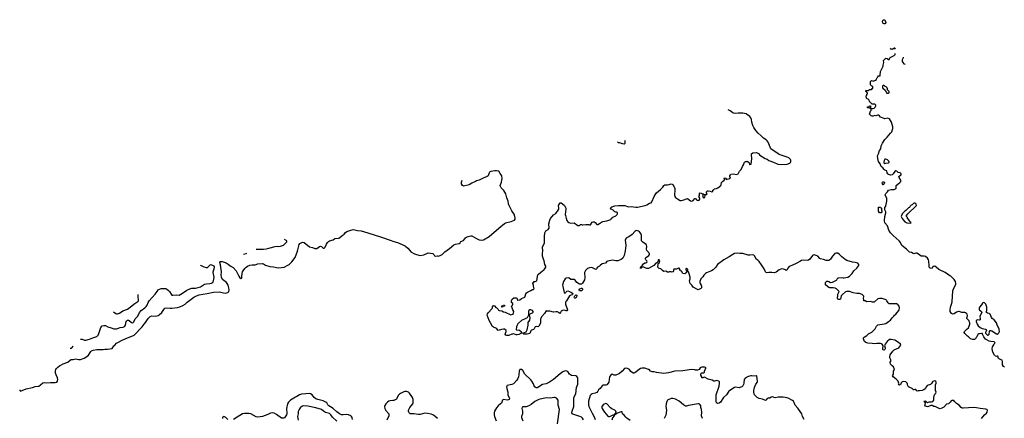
# Model space of a CAD drawing. Header units: inches. Extents: x 1793441 to 1900654, y 320892 to 470514.
# Tile 94 of 99: x 1843910 to 1865645, y 461713 to 470514. Entities that reach past the tile are written whole.
import ezdxf

# ---------------------------------------------------------------- set-up
doc = ezdxf.new("R2010")
doc.units = ezdxf.units.IN
doc.header["$MEASUREMENT"] = 0
for name, color, linetype in [('B8446', 7, 'Continuous'), ('B8456', 7, 'Continuous'), ('B8466', 7, 'Continuous'), ('B8467', 7, 'Continuous')]:
    doc.layers.add(name, color=color, linetype=linetype)

msp = doc.modelspace()

# ---------------------------------------------------------------- linework, layer by layer
at = {"layer": 'B8446', "color": 5}
for points, elevation in [([(1849130, 465449), (1849290, 465450), (1849350, 465456), (1849410, 465467), (1849550, 465505), (1849590, 465511), (1849630, 465507), (1849670, 465514), (1849730, 465535), (1849805, 465610), (1849809, 465630), (1849759, 465659), (1849756, 465662)], 340), ([(1848850, 465334), (1848910, 465352), (1848924, 465361)], 340), ([(1843910, 462341), (1843910, 462330), (1843919, 462319), (1843930, 462315), (1844050, 462361), (1844190, 462390), (1844250, 462418), (1844330, 462424), (1844370, 462449), (1844423, 462497), (1844450, 462507), (1844510, 462496), (1844590, 462506), (1844690, 462502), (1844728, 462512), (1844748, 462532), (1844753, 462570), (1844745, 462610), (1844714, 462670), (1844699, 462710), (1844698, 462762), (1844707, 462790), (1844720, 462810), (1844750, 462842), (1844787, 462870), (1844870, 462916), (1844970, 462952), (1845030, 463005), (1845047, 463013), (1845090, 463014), (1845150, 463023), (1845210, 463012), (1845250, 463014), (1845330, 463043), (1845370, 463064), (1845430, 463108), (1845483, 463190), (1845498, 463202), (1845530, 463216), (1845610, 463229), (1845690, 463234), (1845750, 463230), (1845790, 463238), (1845850, 463238), (1845949, 463251), (1845986, 463310), (1846012, 463330), (1846048, 463372), (1846073, 463390), (1846170, 463441), (1846290, 463486), (1846346, 463514), (1846434, 463550), (1846616, 463730), (1846654, 463790), (1846690, 463830), (1846745, 463915), (1846772, 463948), (1846790, 463960), (1846830, 463974), (1846910, 463970), (1846970, 463984), (1846990, 463994), (1847048, 464052), (1847090, 464115), (1847115, 464145), (1847150, 464152), (1847230, 464142), (1847270, 464144), (1847390, 464156), (1847448, 464172), (1847510, 464202), (1847564, 464236), (1847610, 464278), (1847751, 464390), (1847810, 464420), (1847870, 464438), (1847950, 464456), (1848050, 464467), (1848190, 464501), (1848310, 464506), (1848350, 464500), (1848410, 464482), (1848450, 464478), (1848478, 464482), (1848506, 464494), (1848524, 464516), (1848532, 464550), (1848529, 464591), (1848512, 464650), (1848491, 464690), (1848473, 464713), (1848390, 464780), (1848367, 464827), (1848361, 464870), (1848365, 464950), (1848343, 465103), (1848328, 465152), (1848329, 465170), (1848345, 465175), (1848376, 465176), (1848470, 465144), (1848510, 465119), (1848558, 465078), (1848619, 465039), (1848690, 464970), (1848747, 464850), (1848770, 464816), (1848790, 464798), (1848810, 464812), (1848816, 464844), (1848818, 464910), (1848830, 464950), (1848842, 464970), (1848879, 465021), (1848910, 465050), (1848936, 465070), (1848990, 465092), (1849044, 465104), (1849110, 465104), (1849170, 465120), (1849270, 465128), (1849290, 465123), (1849336, 465096), (1849430, 465062), (1849510, 465054), (1849579, 465039), (1849630, 465037), (1849750, 465049), (1849830, 465092), (1849857, 465110), (1849920, 465170), (1849990, 465261), (1850000, 465286)], 320), ([(1845251, 463458), (1845270, 463460), (1845290, 463458), (1845341, 463441), (1845370, 463440), (1845450, 463460), (1845528, 463492), (1845590, 463509), (1845610, 463519), (1845639, 463550), (1845658, 463582), (1845702, 463718), (1845730, 463753), (1845770, 463765), (1845803, 463763), (1845853, 463733), (1845930, 463714), (1845990, 463689), (1846050, 463689), (1846070, 463692), (1846130, 463717), (1846194, 463726), (1846222, 463738), (1846234, 463750), (1846243, 463770), (1846259, 463850), (1846270, 463868), (1846290, 463879), (1846310, 463878), (1846330, 463869), (1846370, 463833), (1846390, 463823), (1846413, 463827), (1846430, 463843), (1846460, 463910), (1846517, 463970), (1846553, 464050), (1846590, 464090), (1846671, 464149), (1846701, 464179), (1846722, 464210), (1846748, 464272), (1846770, 464310), (1846902, 464450), (1846947, 464510), (1846970, 464550), (1846994, 464566), (1847030, 464576), (1847130, 464576), (1847150, 464570), (1847196, 464536), (1847218, 464510), (1847253, 464453), (1847270, 464435), (1847290, 464431), (1847370, 464440), (1847430, 464435), (1847503, 464477), (1847597, 464543), (1847666, 464574), (1847710, 464587), (1847790, 464588), (1847850, 464598), (1847901, 464619), (1847990, 464675), (1848030, 464685), (1848110, 464690), (1848143, 464697), (1848171, 464709), (1848184, 464730), (1848191, 464750), (1848200, 464830), (1848179, 464930), (1848181, 464950), (1848205, 465010), (1848209, 465049), (1848200, 465070), (1848172, 465090), (1848130, 465100), (1848110, 465095), (1848090, 465080), (1848059, 465041), (1848050, 465035), (1848030, 465033), (1847981, 465050), (1847910, 465090), (1847900, 465092)], 340), ([(1845978, 464064), (1846030, 464025), (1846050, 464017), (1846070, 464016), (1846110, 464034), (1846190, 464084), (1846290, 464126), (1846350, 464164), (1846430, 464234), (1846515, 464290), (1846531, 464309), (1846534, 464330), (1846522, 464390), (1846528, 464444)], 360), ([(1845026, 463260), (1845050, 463265), (1845070, 463278), (1845090, 463305), (1845092, 463308)], 340), ([(1850000, 462179), (1849885, 462110), (1849843, 462070), (1849822, 462030), (1849798, 461930), (1849805, 461810), (1849802, 461790), (1849755, 461725), (1849730, 461714), (1849690, 461718), (1849579, 461799), (1849530, 461823), (1849490, 461835), (1849450, 461828), (1849390, 461797), (1849270, 461756), (1849170, 461735), (1849130, 461746), (1849010, 461812), (1848970, 461818), (1848870, 461820), (1848830, 461809), (1848710, 461740), (1848630, 461690)], 320), ([(1848505, 461690), (1848458, 461730), (1848430, 461747), (1848410, 461749), (1848390, 461733), (1848384, 461710)], 320)]:
    msp.add_lwpolyline(points, dxfattribs=dict(at, elevation=elevation))
at = {"layer": 'B8456', "color": 5}
for points, elevation in [([(1860000, 468395), (1859984, 468404), (1859950, 468434), (1859870, 468453), (1859770, 468453), (1859710, 468444), (1859670, 468450), (1859650, 468458), (1859590, 468502), (1859548, 468527)], 280), ([(1857106, 467814), (1857126, 467806), (1857150, 467805), (1857190, 467791), (1857210, 467778), (1857250, 467776), (1857275, 467790), (1857279, 467830), (1857271, 467850)], 320), ([(1860000, 465314), (1859990, 465314), (1859870, 465355), (1859810, 465350), (1859750, 465356), (1859690, 465348), (1859650, 465331), (1859570, 465277), (1859450, 465215), (1859313, 465110), (1859277, 465050), (1859218, 464990), (1859181, 464970), (1859074, 464926), (1859050, 464907), (1859015, 464870), (1858990, 464834), (1858948, 464792), (1858925, 464730), (1858925, 464710), (1858931, 464690), (1858955, 464650), (1858961, 464630), (1858958, 464590), (1858944, 464576), (1858919, 464561), (1858890, 464553), (1858870, 464559), (1858774, 464610), (1858750, 464649), (1858707, 464687), (1858699, 464750), (1858709, 464790), (1858709, 464830), (1858690, 464906), (1858670, 464946), (1858630, 464946), (1858617, 464923), (1858590, 464902), (1858550, 464908), (1858522, 464962), (1858489, 464969), (1858488, 464990), (1858470, 465026), (1858450, 465028), (1858410, 465009), (1858350, 465006), (1858342, 464990), (1858342, 464970), (1858334, 464950), (1858310, 464938), (1858290, 464948), (1858270, 464949), (1858250, 464948), (1858230, 464938), (1858210, 464938), (1858170, 464958), (1858130, 464955), (1858096, 464976), (1858066, 465010), (1858023, 465023), (1857999, 465050), (1858002, 465118), (1858007, 465133), (1858030, 465154), (1858035, 465165), (1858038, 465190), (1858026, 465210), (1858007, 465213), (1857993, 465167), (1857984, 465156), (1857950, 465138), (1857911, 465089), (1857790, 465024), (1857750, 465024), (1857729, 465029), (1857690, 465049), (1857652, 465048), (1857630, 465028), (1857610, 465028), (1857628, 465070), (1857646, 465074), (1857648, 465090), (1857678, 465122), (1857710, 465142), (1857730, 465145), (1857750, 465154), (1857758, 465170), (1857750, 465186), (1857728, 465210), (1857722, 465230), (1857724, 465250), (1857734, 465266), (1857770, 465287), (1857799, 465310), (1857813, 465330), (1857813, 465350), (1857755, 465415), (1857749, 465450), (1857752, 465510), (1857749, 465530), (1857739, 465550), (1857662, 465602), (1857639, 465630), (1857633, 465650), (1857638, 465702), (1857634, 465750), (1857621, 465790), (1857590, 465833), (1857567, 465847), (1857530, 465857), (1857510, 465852), (1857490, 465840), (1857430, 465770), (1857357, 465723), (1857305, 465695), (1857282, 465670), (1857278, 465650), (1857293, 465530), (1857278, 465410), (1857252, 465308), (1857223, 465250), (1857190, 465221), (1857110, 465188), (1857070, 465188), (1857030, 465199), (1856990, 465201), (1856890, 465184), (1856870, 465172), (1856840, 465140), (1856770, 465120), (1856725, 465090), (1856710, 465069), (1856661, 465050), (1856647, 465030), (1856643, 465010), (1856630, 465001), (1856610, 465005), (1856554, 465034), (1856530, 465039), (1856490, 465034), (1856442, 465018), (1856401, 464979), (1856376, 464930), (1856378, 464898), (1856388, 464850), (1856388, 464812), (1856379, 464770), (1856330, 464698), (1856310, 464678), (1856270, 464678), (1856210, 464709), (1856170, 464764), (1856150, 464777), (1856074, 464774), (1856030, 464815), (1855970, 464804), (1855950, 464789), (1855916, 464730), (1855895, 464650), (1855896, 464624), (1855928, 464488), (1855950, 464478), (1855968, 464490), (1855975, 464505), (1855990, 464522), (1856010, 464525), (1856050, 464515), (1856094, 464494), (1856118, 464470), (1856112, 464448), (1856102, 464438), (1856074, 464430), (1856045, 464415), (1855977, 464303), (1855965, 464290), (1855958, 464270), (1855958, 464230), (1856001, 464110), (1855990, 464089), (1855970, 464084), (1855950, 464095), (1855910, 464098), (1855865, 464075), (1855850, 464046), (1855830, 464028), (1855810, 464038), (1855795, 464055), (1855780, 464060), (1855750, 464064), (1855690, 464053), (1855610, 464077), (1855550, 464082), (1855530, 464088), (1855495, 464030), (1855437, 463963), (1855407, 463910), (1855404, 463850), (1855407, 463810), (1855370, 463746), (1855362, 463738), (1855350, 463735), (1855310, 463741), (1855291, 463729), (1855265, 463690), (1855250, 463675), (1855210, 463658), (1855196, 463644), (1855172, 463588), (1855111, 463570), (1855042, 463570), (1855018, 463590), (1855090, 463624), (1855113, 463667), (1855132, 463768), (1855137, 463830), (1855170, 463882), (1855182, 463930), (1855170, 463966), (1855160, 463980), (1855160, 464000), (1855166, 464010), (1855205, 464035), (1855230, 464042), (1855247, 464053), (1855248, 464070), (1855229, 464090), (1855190, 464109), (1855170, 464109), (1855148, 464090), (1855141, 464070), (1855138, 464038), (1855142, 463990), (1855112, 463930), (1855086, 463914), (1854988, 463872), (1854923, 463817), (1854904, 463796), (1854883, 463757), (1854876, 463730), (1854872, 463670), (1854882, 463662), (1854930, 463664), (1854950, 463654), (1854973, 463633), (1854986, 463610), (1854985, 463590), (1854930, 463563), (1854890, 463555), (1854870, 463558), (1854830, 463574), (1854805, 463575), (1854789, 463569), (1854770, 463569), (1854710, 463539), (1854660, 463540), (1854642, 463550), (1854629, 463570), (1854649, 463630), (1854648, 463650), (1854610, 463678), (1854590, 463682), (1854545, 463675), (1854470, 463649), (1854439, 463690), (1854423, 463703), (1854370, 463724), (1854350, 463741), (1854304, 463824), (1854270, 463873), (1854231, 463990), (1854238, 464022), (1854250, 464045), (1854340, 464140), (1854348, 464150), (1854350, 464174), (1854363, 464197), (1854370, 464202), (1854390, 464194), (1854421, 464161), (1854450, 464145), (1854465, 464130), (1854480, 464100), (1854491, 464091), (1854550, 464083), (1854590, 464067), (1854630, 464058), (1854750, 464001), (1854788, 464010), (1854809, 464030), (1854818, 464070), (1854795, 464110), (1854784, 464150), (1854766, 464190), (1854790, 464214), (1854798, 464230), (1854798, 464250), (1854769, 464269), (1854765, 464285), (1854764, 464310), (1854780, 464340), (1854818, 464370), (1854870, 464375), (1854885, 464365), (1854893, 464347), (1854893, 464333), (1854902, 464322), (1854950, 464331), (1854984, 464356), (1855022, 464370), (1855057, 464390), (1855069, 464410), (1855082, 464458), (1855097, 464483), (1855120, 464500), (1855190, 464537), (1855230, 464554), (1855250, 464554), (1855255, 464565), (1855266, 464570), (1855249, 464629), (1855249, 464650), (1855239, 464690), (1855249, 464710), (1855270, 464731), (1855290, 464731), (1855310, 464742), (1855322, 464758), (1855350, 464878), (1855365, 464895), (1855450, 464966), (1855477, 464983), (1855502, 465010), (1855522, 465050), (1855522, 465070), (1855504, 465110), (1855489, 465190), (1855470, 465228), (1855450, 465290), (1855450, 465350), (1855460, 465410), (1855452, 465490), (1855492, 465588), (1855496, 465610), (1855493, 465727), (1855505, 465810), (1855521, 465850), (1855576, 465884), (1855601, 465910), (1855594, 466010), (1855615, 466090), (1855630, 466121), (1855690, 466203), (1855744, 466236), (1855798, 466310), (1855809, 466330), (1855813, 466350), (1855804, 466410), (1855824, 466450), (1855842, 466470), (1855850, 466473), (1855862, 466470), (1855890, 466451), (1855936, 466410), (1855960, 466370), (1855968, 466350), (1855968, 466330), (1855956, 466270), (1855951, 466210), (1855959, 466190), (1855971, 466130), (1855990, 466078), (1856010, 466051), (1856030, 466036), (1856070, 466024), (1856150, 466027), (1856230, 465971), (1856253, 465967), (1856266, 465970), (1856293, 465993), (1856310, 465994), (1856325, 465985), (1856343, 465983), (1856410, 465993), (1856470, 465990), (1856490, 465983), (1856510, 465987), (1856550, 466041), (1856570, 466050), (1856590, 466050), (1856615, 466035), (1856650, 465991), (1856670, 465991), (1856710, 466011), (1856755, 466045), (1856785, 466055), (1856870, 466071), (1856958, 466102), (1856969, 466111), (1856977, 466130), (1857004, 466156), (1857070, 466184), (1857097, 466210), (1857106, 466230), (1857109, 466250), (1857090, 466261), (1857070, 466261), (1857050, 466269), (1857010, 466305), (1856969, 466330), (1856955, 466350), (1856956, 466364), (1856958, 466370), (1856978, 466382), (1857050, 466405), (1857130, 466413), (1857168, 466408), (1857270, 466408), (1857350, 466383), (1857410, 466388), (1857510, 466376), (1857550, 466377), (1857717, 466410), (1857754, 466426), (1857810, 466464), (1857851, 466469), (1857867, 466493), (1857912, 466608), (1857935, 466650), (1857970, 466690), (1858058, 466762), (1858104, 466816), (1858130, 466856), (1858150, 466868), (1858212, 466868), (1858250, 466874), (1858290, 466887), (1858310, 466884), (1858330, 466867), (1858350, 466839), (1858370, 466790), (1858374, 466750), (1858365, 466650), (1858373, 466610), (1858389, 466589), (1858430, 466556), (1858490, 466525), (1858510, 466523), (1858570, 466536), (1858630, 466561), (1858650, 466563), (1858715, 466515), (1858750, 466506), (1858779, 466521), (1858810, 466567), (1858830, 466563), (1858850, 466539), (1858867, 466527), (1858890, 466525), (1858909, 466530), (1858925, 466550), (1858925, 466570), (1858902, 466610), (1858914, 466630), (1858919, 466650), (1858915, 466670), (1858918, 466682), (1858930, 466691), (1858991, 466670), (1859002, 466650), (1858985, 466635), (1858987, 466607), (1858997, 466590), (1859010, 466582), (1859030, 466585), (1859036, 466590), (1859042, 466630), (1859039, 466639), (1859018, 466650), (1859030, 466654), (1859069, 466651), (1859080, 466660), (1859084, 466670), (1859070, 466690), (1859070, 466710), (1859084, 466730), (1859090, 466734), (1859110, 466735), (1859150, 466727), (1859190, 466711), (1859210, 466725), (1859213, 466750), (1859230, 466764), (1859250, 466776), (1859294, 466786), (1859321, 466799), (1859384, 466856), (1859392, 466870), (1859404, 466916), (1859421, 466939), (1859454, 466966), (1859468, 466970), (1859467, 466987), (1859458, 467010), (1859470, 467022), (1859498, 467018), (1859502, 467010), (1859494, 466990), (1859506, 466986), (1859526, 466990), (1859588, 467010), (1859598, 467030), (1859588, 467048), (1859588, 467070), (1859598, 467090), (1859610, 467102), (1859669, 467111), (1859730, 467094), (1859768, 467112), (1859802, 467170), (1859834, 467206), (1859863, 467270), (1859889, 467310), (1859910, 467371), (1859930, 467385), (1859955, 467385), (1859972, 467392), (1860000, 467371)], 280), ([(1850000, 465286), (1850038, 465382), (1850047, 465433), (1850079, 465550), (1850093, 465570), (1850150, 465601), (1850190, 465591), (1850310, 465501), (1850370, 465485), (1850424, 465464), (1850450, 465460), (1850470, 465463), (1850530, 465504), (1850550, 465511), (1850570, 465508), (1850606, 465470), (1850630, 465468), (1850651, 465490), (1850683, 465557), (1850707, 465593), (1850726, 465614), (1850749, 465630), (1850828, 465650), (1850870, 465685), (1850950, 465691), (1850970, 465701), (1851029, 465750), (1851070, 465776), (1851105, 465815), (1851130, 465835), (1851222, 465870), (1851270, 465878), (1851310, 465877), (1851370, 465859), (1851450, 465850), (1851594, 465810), (1851895, 465715), (1852090, 465648), (1852170, 465614), (1852250, 465591), (1852350, 465550), (1852424, 465510), (1852481, 465470), (1852519, 465419), (1852546, 465390), (1852625, 465345), (1852670, 465328), (1852750, 465311), (1852830, 465325), (1852910, 465361), (1852930, 465366), (1853030, 465351), (1853052, 465330), (1853070, 465302), (1853090, 465292), (1853130, 465298), (1853150, 465296), (1853190, 465304), (1853234, 465330), (1853293, 465390), (1853398, 465462), (1853497, 465543), (1853530, 465559), (1853610, 465576), (1853630, 465587), (1853650, 465617), (1853710, 465639), (1853750, 465695), (1853770, 465712), (1853810, 465730), (1853870, 465742), (1853890, 465738), (1853990, 465682), (1854050, 465655), (1854110, 465646), (1854150, 465650), (1854270, 465728), (1854486, 465914), (1854610, 466013), (1854635, 466025), (1854760, 466060), (1854830, 466091), (1854844, 466110), (1854849, 466130), (1854841, 466170), (1854823, 466223), (1854792, 466272), (1854772, 466292), (1854706, 466426), (1854699, 466450), (1854693, 466510), (1854664, 466584), (1854644, 466670), (1854599, 466739), (1854540, 466800), (1854521, 466830), (1854516, 466850), (1854545, 466930), (1854555, 466970), (1854559, 467010), (1854550, 467066), (1854538, 467090), (1854515, 467115), (1854489, 467169), (1854436, 467176), (1854396, 467176), (1854310, 467162), (1854288, 467152), (1854279, 467141), (1854272, 467130), (1854254, 467070), (1854230, 467052), (1854143, 467017), (1854050, 466973), (1853990, 466959), (1853970, 466944), (1853890, 466906), (1853834, 466866), (1853710, 466835), (1853681, 466850), (1853664, 466890), (1853663, 466930), (1853677, 466971)], 320), ([(1856359, 461679), (1856330, 461719), (1856310, 461737), (1856276, 461756), (1856122, 461802), (1856107, 461810), (1856100, 461830), (1856107, 461870), (1856139, 461970), (1856145, 462050), (1856139, 462150), (1856145, 462170), (1856183, 462250), (1856198, 462390), (1856227, 462470), (1856230, 462490), (1856232, 462590), (1856227, 462610), (1856210, 462636), (1856188, 462648), (1856090, 462660), (1856048, 462690), (1856010, 462745), (1855990, 462755), (1855950, 462759), (1855902, 462738), (1855844, 462696), (1855696, 462570), (1855607, 462513), (1855530, 462476), (1855450, 462461), (1855350, 462392), (1855330, 462386), (1855310, 462388), (1855290, 462397), (1855277, 462410), (1855250, 462473), (1855216, 462530), (1855190, 462563), (1855064, 462684), (1855019, 462770), (1854988, 462790), (1854970, 462794), (1854951, 462789), (1854936, 462764), (1854929, 462670), (1854921, 462630), (1854905, 462590), (1854882, 462558), (1854810, 462474), (1854770, 462458), (1854670, 462434), (1854657, 462410), (1854661, 462370), (1854682, 462290), (1854687, 462230), (1854723, 462150), (1854719, 462141), (1854713, 462130), (1854699, 462121), (1854670, 462111), (1854593, 462127), (1854576, 462124), (1854565, 462115), (1854555, 462070), (1854542, 462050), (1854525, 462030), (1854472, 461988), (1854434, 461946), (1854410, 461910), (1854393, 461870), (1854384, 461830), (1854385, 461790), (1854393, 461750), (1854430, 461655)], 320), ([(1860000, 462638), (1859990, 462634), (1859923, 462597), (1859901, 462570), (1859896, 462490), (1859884, 462456), (1859871, 462429), (1859852, 462410), (1859810, 462390), (1859792, 462388), (1859710, 462400), (1859690, 462394), (1859588, 462330), (1859565, 462310), (1859510, 462230), (1859447, 462173), (1859381, 462070), (1859350, 462047), (1859310, 462038), (1859290, 462057), (1859282, 462090), (1859284, 462230), (1859350, 462422), (1859357, 462490), (1859355, 462515), (1859346, 462530), (1859290, 462548), (1859250, 462535), (1859230, 462535), (1859198, 462558), (1859110, 462576), (1859030, 462618), (1859004, 462616), (1858990, 462608), (1858969, 462609), (1858967, 462627), (1858948, 462668), (1858948, 462692), (1858970, 462714), (1859010, 462714), (1859026, 462730), (1859028, 462750), (1859042, 462790), (1859055, 462810), (1859055, 462830), (1859050, 462835), (1859030, 462842), (1858970, 462841), (1858944, 462836), (1858930, 462828), (1858906, 462794), (1858870, 462775), (1858830, 462775), (1858810, 462782), (1858750, 462789), (1858686, 462786), (1858550, 462764), (1858370, 462752), (1858230, 462714), (1858130, 462703), (1857970, 462721), (1857916, 462736), (1857870, 462737), (1857833, 462753), (1857807, 462787), (1857794, 462794), (1857710, 462823), (1857650, 462821), (1857612, 462810), (1857490, 462718), (1857470, 462708), (1857450, 462710), (1857404, 462744), (1857371, 462790), (1857359, 462799), (1857330, 462813), (1857290, 462818), (1857264, 462810), (1857210, 462750), (1857150, 462705), (1857070, 462663), (1857030, 462664), (1856990, 462689), (1856970, 462683), (1856950, 462661), (1856933, 462630), (1856916, 462510), (1856879, 462461), (1856868, 462452), (1856850, 462446), (1856790, 462444), (1856768, 462432), (1856721, 462370), (1856690, 462341), (1856674, 462310), (1856650, 462280), (1856615, 462265), (1856547, 462253), (1856523, 462237), (1856506, 462214), (1856468, 462090), (1856464, 462010), (1856475, 461970), (1856544, 461824), (1856602, 461730), (1856614, 461690)], 320), ([(1853130, 461707), (1853077, 461757), (1853032, 461790), (1852990, 461807), (1852910, 461819), (1852850, 461823), (1852750, 461799), (1852710, 461795), (1852610, 461815), (1852550, 461810), (1852530, 461815), (1852510, 461830), (1852500, 461850), (1852495, 461870), (1852496, 461890), (1852523, 461950), (1852590, 462031), (1852597, 462050), (1852596, 462130), (1852579, 462170), (1852514, 462270), (1852490, 462291), (1852450, 462306), (1852410, 462304), (1852390, 462299), (1852317, 462263), (1852294, 462246), (1852266, 462214), (1852238, 462150), (1852225, 462135), (1852170, 462107), (1852150, 462103), (1852090, 462102), (1852057, 462090), (1852028, 462070), (1851993, 462030), (1851970, 461993), (1851964, 461970), (1851970, 461930), (1851990, 461888), (1852056, 461810), (1852061, 461790), (1852060, 461770), (1852012, 461668)], 320), ([(1851255, 461690), (1851249, 461729), (1851237, 461750), (1851218, 461770), (1851170, 461792), (1851130, 461799), (1851047, 461787), (1851010, 461793), (1850970, 461810), (1850910, 461853), (1850830, 461930), (1850770, 461963), (1850732, 461990), (1850714, 462010), (1850690, 462051), (1850670, 462072), (1850610, 462100), (1850490, 462125), (1850445, 462145), (1850410, 462170), (1850366, 462230), (1850330, 462253), (1850298, 462258), (1850230, 462256), (1850130, 462245), (1850090, 462229), (1850030, 462197), (1850000, 462179)], 320), ([(1855782, 461590), (1855825, 461910), (1855800, 462000), (1855797, 462110), (1855770, 462149), (1855757, 462157), (1855730, 462169), (1855710, 462172), (1855619, 462161), (1855530, 462162), (1855370, 462131), (1855278, 462082), (1855200, 462020), (1855149, 461991), (1855090, 461969), (1855065, 461965), (1855013, 461967), (1855001, 461959), (1854992, 461930), (1855007, 461867), (1855009, 461811), (1854988, 461750), (1854986, 461730), (1855018, 461658)], 340), ([(1858979, 461710), (1858964, 461770), (1858970, 461850), (1858960, 461910), (1858947, 461950), (1858945, 461985), (1858930, 462013), (1858910, 462029), (1858890, 462033), (1858670, 461994), (1858630, 461980), (1858610, 461983), (1858561, 462010), (1858469, 462090), (1858390, 462138), (1858330, 462152), (1858308, 462152), (1858290, 462149), (1858222, 462118), (1858210, 462110), (1858195, 462085), (1858178, 462030), (1858175, 461970), (1858190, 461890), (1858176, 461784), (1858134, 461710)], 340), ([(1850911, 461650), (1850818, 461738), (1850780, 461790), (1850750, 461816), (1850662, 461842), (1850617, 461870), (1850570, 461909), (1850450, 461943), (1850270, 461980), (1850172, 461988), (1850150, 461982), (1850119, 461961), (1850098, 461942), (1850077, 461910), (1850060, 461860), (1850058, 461810), (1850045, 461750), (1850057, 461670)], 340), ([(1857387, 461667), (1857314, 461714), (1857290, 461737), (1857250, 461782), (1857216, 461810), (1857210, 461853), (1857190, 461859), (1857123, 461837), (1857066, 461806), (1857054, 461806), (1857052, 461790), (1857034, 461786), (1857032, 461770), (1856999, 461721), (1856981, 461670)], 340)]:
    msp.add_lwpolyline(points, dxfattribs=dict(at, elevation=elevation))
for points, elevation in [([(1858630, 465026), (1858614, 465010), (1858614, 464990), (1858630, 464974), (1858650, 464974), (1858658, 464982), (1858656, 464996)], 280), ([(1856290, 464525), (1856270, 464529), (1856263, 464550), (1856273, 464570), (1856310, 464587), (1856323, 464583), (1856333, 464570), (1856330, 464550), (1856310, 464530)], 280), ([(1856166, 464366), (1856158, 464370), (1856148, 464390), (1856163, 464417), (1856190, 464438), (1856211, 464430), (1856210, 464408), (1856190, 464369)], 280), ([(1854550, 464166), (1854550, 464194), (1854582, 464198), (1854589, 464211), (1854614, 464210), (1854614, 464190), (1854610, 464186), (1854578, 464182), (1854570, 464168)], 280), ([(1856850, 462036), (1856810, 462024), (1856790, 462012), (1856763, 461970), (1856763, 461950), (1856768, 461930), (1856790, 461890), (1856816, 461850), (1856890, 461761), (1856910, 461751), (1856930, 461751), (1856950, 461759), (1856999, 461781), (1857010, 461791), (1857028, 461792), (1857042, 461798), (1857046, 461810), (1857062, 461818), (1857076, 461844), (1857078, 461850), (1857069, 461870), (1857050, 461893), (1856981, 461921), (1856950, 461941), (1856870, 462034)], 340)]:
    msp.add_lwpolyline(points, close=True, dxfattribs=dict(at, elevation=elevation))
at = {"layer": 'B8466', "color": 5}
for points, elevation in [([(1865650, 462844), (1865630, 462854), (1865606, 462890), (1865602, 462910), (1865607, 462970), (1865594, 462994), (1865536, 463016), (1865515, 463030), (1865502, 463082), (1865490, 463086), (1865470, 463078), (1865450, 463084), (1865430, 463105), (1865393, 463170), (1865378, 463250), (1865383, 463290), (1865410, 463338), (1865430, 463362), (1865446, 463370), (1865438, 463390), (1865418, 463398), (1865350, 463406), (1865310, 463417), (1865230, 463461), (1865194, 463510), (1865166, 463574), (1865166, 463586), (1865150, 463588), (1865100, 463580), (1865084, 463576), (1865060, 463560), (1865050, 463546), (1865038, 463510), (1865024, 463496), (1865011, 463469), (1864990, 463450), (1864950, 463450), (1864902, 463470), (1864854, 463514), (1864830, 463529), (1864770, 463585), (1864761, 463610), (1864769, 463631), (1864818, 463682), (1864855, 463710), (1864882, 463790), (1864880, 463820), (1864868, 463850), (1864867, 463867), (1864820, 463920), (1864818, 463930), (1864822, 463950), (1864833, 463967), (1864834, 463986), (1864824, 464010), (1864810, 464029), (1864790, 464044), (1864770, 464049), (1864710, 464049), (1864650, 464069), (1864630, 464069), (1864586, 464054), (1864538, 464022), (1864510, 464015), (1864482, 464030), (1864450, 464069), (1864447, 464107), (1864459, 464170), (1864481, 464230), (1864494, 464286), (1864512, 464528), (1864524, 464570), (1864572, 464668), (1864577, 464690), (1864569, 464730), (1864538, 464778), (1864466, 464850), (1864440, 464860), (1864342, 464930), (1864201, 465001), (1864142, 465050), (1864110, 465069), (1864070, 465066), (1864050, 465029), (1864030, 465022), (1864008, 465030), (1863989, 465049), (1863985, 465110), (1863975, 465150), (1863975, 465185), (1863969, 465210), (1863949, 465250), (1863906, 465286), (1863874, 465294), (1863810, 465295), (1863754, 465334), (1863716, 465356), (1863690, 465359), (1863650, 465347), (1863630, 465349), (1863593, 465373), (1863550, 465384), (1863534, 465394), (1863488, 465450), (1863386, 465526), (1863353, 465593), (1863327, 465630), (1863190, 465748), (1863131, 465810), (1863093, 465870), (1863064, 465964), (1863009, 466031), (1863003, 466070), (1863009, 466170), (1863029, 466250), (1863028, 466270), (1863007, 466313), (1863006, 466370), (1863027, 466393), (1863027, 466407), (1863047, 466467), (1863055, 466510), (1863055, 466575), (1863025, 466625), (1863015, 466650), (1863026, 466674), (1863069, 466710), (1863089, 466751), (1863150, 466765), (1863215, 466765), (1863243, 466777), (1863254, 466786), (1863257, 466810), (1863254, 466850), (1863299, 466890), (1863342, 466918), (1863360, 466941), (1863363, 466970), (1863324, 467030), (1863318, 467050), (1863334, 467066), (1863368, 467090), (1863367, 467107), (1863346, 467130), (1863302, 467142), (1863270, 467169), (1863250, 467174), (1863230, 467162), (1863193, 467107), (1863170, 467090), (1863130, 467084), (1863090, 467096), (1863073, 467110), (1863061, 467130), (1863050, 467178), (1863010, 467194), (1862990, 467209), (1862963, 467243), (1862929, 467270), (1862917, 467290), (1862906, 467330), (1862870, 467382), (1862850, 467450), (1862847, 467510), (1862870, 467550), (1862890, 467626), (1862916, 467664), (1862930, 467731), (1862959, 467790), (1863010, 467867), (1863030, 467890), (1863062, 467918), (1863130, 468010), (1863159, 468041), (1863179, 468090), (1863182, 468110), (1863181, 468150), (1863154, 468254), (1863108, 468328), (1863077, 468337), (1863010, 468326), (1862990, 468330), (1862910, 468362), (1862891, 468391), (1862870, 468404), (1862850, 468406), (1862810, 468394), (1862790, 468395), (1862750, 468384), (1862730, 468384), (1862702, 468390), (1862682, 468410), (1862669, 468430), (1862690, 468494), (1862706, 468510), (1862706, 468530), (1862702, 468542), (1862686, 468550), (1862682, 468562), (1862626, 468570), (1862627, 468593), (1862662, 468598), (1862670, 468614), (1862690, 468614), (1862694, 468610), (1862694, 468570), (1862698, 468558), (1862713, 468553), (1862750, 468552), (1862770, 468562), (1862794, 468586), (1862808, 468610), (1862808, 468630), (1862790, 468648), (1862727, 468647), (1862670, 468706), (1862658, 468738), (1862637, 468757), (1862609, 468770), (1862598, 468810), (1862598, 468830), (1862608, 468850), (1862608, 468872), (1862622, 468878), (1862626, 468890), (1862622, 468902), (1862610, 468906), (1862602, 468922), (1862590, 468926), (1862589, 468950), (1862650, 468954), (1862668, 468972), (1862710, 468974), (1862730, 468994), (1862742, 468998), (1862746, 469030), (1862723, 469043), (1862693, 469073), (1862689, 469090), (1862693, 469150), (1862710, 469170), (1862750, 469155), (1862803, 469177), (1862823, 469197), (1862830, 469222), (1862843, 469237), (1862850, 469254), (1862870, 469274), (1862902, 469278), (1862906, 469290), (1862909, 469370), (1862968, 469490), (1862968, 469510), (1862985, 469570), (1862979, 469610), (1862990, 469631), (1863030, 469665), (1863060, 469660), (1863090, 469634), (1863102, 469638), (1863123, 469677), (1863216, 469724), (1863236, 469744), (1863239, 469766)], 260), ([(1863242, 469860), (1863230, 469886), (1863210, 469886), (1863204, 469876), (1863170, 469858), (1863150, 469866), (1863132, 469887)], 260), ([(1863412, 469687), (1863412, 469670), (1863392, 469628), (1863392, 469590), (1863406, 469566), (1863430, 469542), (1863454, 469530), (1863455, 469529)], 260), ([(1860000, 467371), (1860002, 467370), (1860012, 467350), (1860018, 467318), (1860030, 467314), (1860055, 467325), (1860069, 467450), (1860063, 467530), (1860067, 467553), (1860090, 467576), (1860170, 467579), (1860190, 467575), (1860230, 467550), (1860243, 467530), (1860268, 467508), (1860310, 467488), (1860369, 467449), (1860410, 467433), (1860450, 467407), (1860549, 467371), (1860646, 467326), (1860730, 467313), (1860850, 467324), (1860910, 467346), (1860922, 467358), (1860936, 467384), (1860933, 467410), (1860923, 467430), (1860890, 467461), (1860850, 467480), (1860678, 467538), (1860490, 467665), (1860430, 467809), (1860410, 467836), (1860390, 467858), (1860330, 467895), (1860277, 467950), (1860209, 468009), (1860158, 468070), (1860119, 468130), (1860097, 468177), (1860072, 468250), (1860065, 468310), (1860053, 468350), (1860030, 468380), (1860000, 468395)], 280), ([(1865138, 461710), (1865210, 461791), (1865252, 461828), (1865269, 461850), (1865274, 461890), (1865258, 461910), (1865237, 461917), (1865113, 461927), (1865030, 461945), (1864971, 461951), (1864733, 461933), (1864717, 461937), (1864692, 461952), (1864650, 462002), (1864590, 462038), (1864543, 462083), (1864527, 462107), (1864490, 462108), (1864470, 462098), (1864450, 462068), (1864412, 462030), (1864370, 462028), (1864310, 461962), (1864266, 461934), (1864230, 461924), (1864206, 461926), (1864130, 461969), (1864110, 461975), (1864090, 461975), (1864050, 461995), (1864025, 461995), (1863974, 461970), (1863954, 461966), (1863926, 461970), (1863886, 461990), (1863896, 462004), (1863898, 462030), (1863906, 462050), (1863902, 462062), (1863890, 462066), (1863878, 462090), (1863890, 462102), (1863912, 462090), (1863914, 462074), (1863926, 462074), (1863942, 462062), (1863950, 462062), (1863985, 462075), (1864035, 462075), (1864070, 462084), (1864089, 462110), (1864092, 462130), (1864086, 462170), (1864093, 462210), (1864112, 462248), (1864133, 462270), (1864137, 462290), (1864123, 462330), (1864124, 462450), (1864137, 462490), (1864139, 462510), (1864130, 462528), (1864110, 462538), (1864070, 462529), (1864061, 462519), (1864040, 462480), (1864019, 462461), (1863942, 462438), (1863924, 462416), (1863898, 462362), (1863870, 462341), (1863830, 462325), (1863770, 462321), (1863743, 462317), (1863729, 462309), (1863716, 462316), (1863690, 462346), (1863670, 462346), (1863650, 462338), (1863640, 462340), (1863616, 462356), (1863609, 462369), (1863530, 462408), (1863508, 462450), (1863508, 462470), (1863498, 462490), (1863470, 462515), (1863430, 462524), (1863390, 462515), (1863367, 462493), (1863358, 462470), (1863342, 462450), (1863330, 462444), (1863318, 462450), (1863309, 462470), (1863314, 462490), (1863299, 462530), (1863258, 462578), (1863188, 462630), (1863175, 462650), (1863196, 462684), (1863202, 462750), (1863222, 462790), (1863198, 462850), (1863166, 462870), (1863130, 462906), (1863128, 462950), (1863146, 462990), (1863118, 463050), (1863115, 463070), (1863125, 463115), (1863182, 463198), (1863216, 463224), (1863318, 463270), (1863362, 463330), (1863354, 463350), (1863309, 463390), (1863230, 463437), (1863150, 463455), (1863112, 463450), (1863061, 463410), (1863018, 463350), (1863002, 463310), (1863018, 463270), (1863017, 463243), (1863011, 463229), (1862990, 463215), (1862970, 463222), (1862965, 463230), (1862961, 463250), (1862969, 463310), (1862949, 463349), (1862937, 463357), (1862910, 463364), (1862830, 463367), (1862770, 463356), (1862725, 463364), (1862630, 463370), (1862589, 463389), (1862562, 463410), (1862542, 463442), (1862534, 463470), (1862539, 463490), (1862550, 463501), (1862610, 463541), (1862644, 463576), (1862722, 463618), (1862775, 463665), (1862794, 463686), (1862821, 463750), (1862835, 463765), (1862850, 463774), (1862990, 463795), (1863030, 463806), (1863087, 463853), (1863130, 463879), (1863170, 463930), (1863209, 463970), (1863223, 463990), (1863250, 464013), (1863315, 464090), (1863326, 464110), (1863334, 464150), (1863325, 464190), (1863290, 464232), (1863270, 464241), (1863210, 464237), (1863170, 464241), (1863130, 464238), (1863103, 464243), (1863080, 464260), (1863055, 464310), (1863042, 464322), (1863016, 464336), (1862950, 464357), (1862890, 464360), (1862851, 464349), (1862770, 464277), (1862734, 464274), (1862690, 464289), (1862608, 464288), (1862570, 464306), (1862550, 464306), (1862546, 464310), (1862546, 464330), (1862538, 464350), (1862542, 464410), (1862510, 464448), (1862450, 464469), (1862390, 464469), (1862310, 464484), (1862230, 464513), (1862170, 464514), (1862136, 464504), (1862070, 464448), (1862046, 464414), (1862030, 464346), (1862010, 464338), (1861990, 464338), (1861970, 464346), (1861963, 464363), (1861962, 464390), (1861969, 464410), (1861969, 464450), (1861998, 464510), (1861988, 464530), (1861942, 464570), (1861910, 464585), (1861866, 464594), (1861790, 464594), (1861770, 464604), (1861708, 464650), (1861700, 464660), (1861695, 464670), (1861698, 464710), (1861730, 464738), (1861750, 464738), (1861770, 464731), (1861810, 464711), (1861850, 464716), (1861939, 464761), (1861949, 464770), (1861969, 464811), (1861983, 464817), (1862050, 464821), (1862090, 464811), (1862110, 464811), (1862190, 464831), (1862230, 464851), (1862285, 464910), (1862324, 464970), (1862390, 465031), (1862435, 465090), (1862434, 465110), (1862410, 465137), (1862350, 465153), (1862290, 465161), (1862170, 465197), (1862130, 465221), (1862060, 465280), (1862010, 465329), (1861970, 465356), (1861930, 465361), (1861906, 465350), (1861850, 465295), (1861810, 465230), (1861793, 465210), (1861770, 465198), (1861750, 465194), (1861710, 465196), (1861650, 465218), (1861590, 465233), (1861570, 465244), (1861531, 465290), (1861510, 465302), (1861450, 465319), (1861423, 465317), (1861407, 465310), (1861352, 465228), (1861319, 465201), (1861290, 465195), (1861210, 465205), (1861170, 465194), (1861130, 465176), (1861063, 465137), (1860954, 465090), (1860899, 465061), (1860867, 465030), (1860850, 464988), (1860830, 464978), (1860818, 464990), (1860770, 465006), (1860730, 465010), (1860710, 465006), (1860673, 464990), (1860610, 464938), (1860570, 464924), (1860515, 464935), (1860450, 464934), (1860410, 464925), (1860385, 464930), (1860370, 464945), (1860342, 465010), (1860283, 465103), (1860230, 465175), (1860203, 465203), (1860167, 465230), (1860139, 465290), (1860114, 465314), (1860090, 465319), (1860028, 465312), (1860000, 465314)], 280), ([(1861230, 461690), (1861190, 461750), (1861175, 461815), (1861090, 461935), (1861030, 462003), (1860990, 462089), (1860970, 462108), (1860890, 462150), (1860850, 462162), (1860764, 462176), (1860650, 462181), (1860590, 462167), (1860530, 462187), (1860501, 462179), (1860470, 462161), (1860430, 462158), (1860411, 462150), (1860390, 462119), (1860370, 462109), (1860310, 462133), (1860230, 462149), (1860190, 462169), (1860133, 462230), (1860124, 462250), (1860119, 462290), (1860119, 462330), (1860129, 462390), (1860163, 462470), (1860195, 462510), (1860200, 462530), (1860182, 462642), (1860178, 462650), (1860170, 462653), (1860117, 462643), (1860070, 462654), (1860050, 462654), (1860000, 462638)], 320)]:
    msp.add_lwpolyline(points, dxfattribs=dict(at, elevation=elevation))
at = {"layer": 'B8466', "color": 5, "elevation": 260}
for points in [[(1862990, 469058), (1862970, 469058), (1862954, 469050), (1862954, 469010), (1863017, 468957), (1863050, 468894), (1863090, 468894), (1863102, 468898), (1863106, 468930), (1863068, 468968), (1863068, 468990), (1863058, 469010), (1863034, 469034), (1863018, 469038)], [(1863030, 467438), (1863010, 467438), (1862997, 467423), (1862990, 467406), (1862983, 467370), (1862986, 467350), (1863010, 467341), (1863030, 467347), (1863087, 467353), (1863102, 467358), (1863106, 467370), (1863098, 467390), (1863063, 467423)], [(1862970, 466869), (1862955, 466890), (1862949, 466910), (1862958, 466930), (1862970, 466936), (1862990, 466931), (1862998, 466910), (1862990, 466888)], [(1863670, 466466), (1863650, 466466), (1863611, 466429), (1863590, 466418), (1863565, 466395), (1863551, 466369), (1863530, 466358), (1863470, 466298), (1863450, 466288), (1863420, 466260), (1863391, 466229), (1863371, 466170), (1863387, 466127), (1863410, 466092), (1863450, 466052), (1863465, 466045), (1863490, 466025), (1863570, 466022), (1863586, 466030), (1863582, 466042), (1863567, 466047), (1863562, 466062), (1863546, 466070), (1863546, 466090), (1863506, 466130), (1863506, 466150), (1863486, 466170), (1863487, 466187), (1863516, 466224), (1863706, 466410), (1863702, 466442), (1863690, 466446)], [(1862890, 466246), (1862870, 466286), (1862870, 466374), (1862910, 466374), (1862918, 466358), (1862934, 466350), (1862934, 466310), (1862942, 466290), (1862942, 466270), (1862930, 466248)], [(1865190, 464272), (1865170, 464265), (1865162, 464258), (1865139, 464221), (1865098, 464170), (1865092, 464150), (1865093, 464113), (1865098, 464098), (1865137, 464077), (1865142, 464070), (1865145, 464050), (1865103, 463970), (1865115, 463910), (1865111, 463890), (1865090, 463881), (1865050, 463889), (1865037, 463883), (1865027, 463870), (1865027, 463850), (1865048, 463788), (1865070, 463758), (1865110, 463718), (1865158, 463698), (1865230, 463683), (1865246, 463670), (1865251, 463650), (1865231, 463610), (1865232, 463590), (1865270, 463552), (1865290, 463552), (1865308, 463570), (1865318, 463630), (1865332, 463652), (1865350, 463652), (1865370, 463645), (1865470, 463578), (1865490, 463572), (1865510, 463582), (1865523, 463597), (1865535, 463630), (1865534, 463674), (1865529, 463690), (1865486, 463766), (1865470, 463818), (1865422, 463890), (1865380, 463920), (1865361, 463941), (1865330, 464009), (1865320, 464020), (1865309, 464029), (1865270, 464035), (1865249, 464050), (1865248, 464070), (1865262, 464090), (1865262, 464170), (1865239, 464230), (1865210, 464264)]]:
    msp.add_lwpolyline(points, close=True, dxfattribs=at)
at = {"layer": 'B8467', "color": 5, "elevation": 260}
msp.add_lwpolyline([(1862990, 470422), (1862970, 470429), (1862962, 470442), (1862956, 470484), (1862968, 470512), (1862990, 470514), (1863010, 470502), (1863018, 470490), (1863031, 470450), (1863022, 470430), (1863010, 470422)], close=True, dxfattribs=at)

doc.saveas('drawing.dxf')
